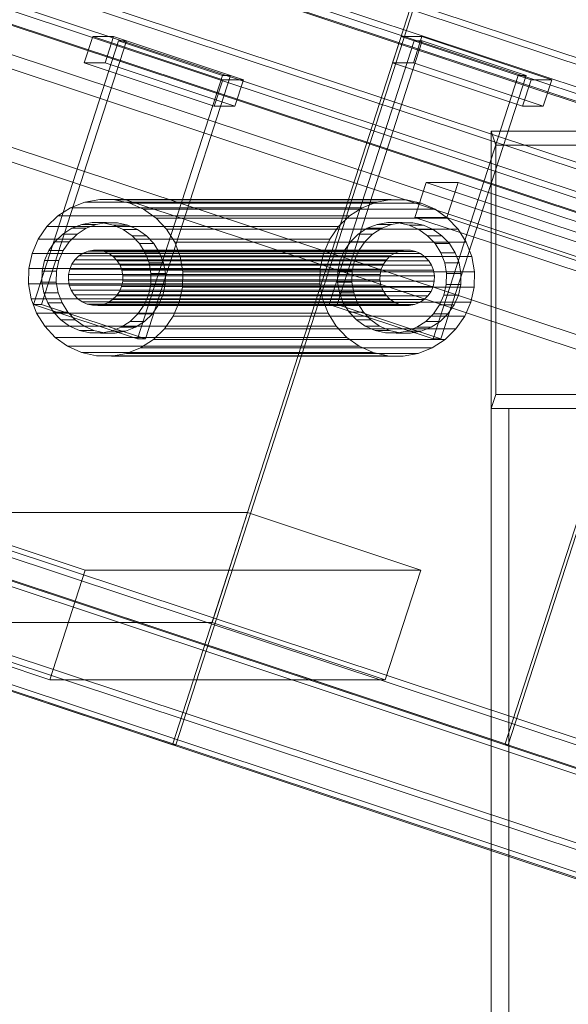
# Model space of a CAD drawing. Header units: millimetres. Extents: x -4395 to 65662, y -65530 to 6847.
# Tile 97 of 256: x 2388 to 2507, y -52886 to -52673. Entities that reach past the tile are written whole.
import ezdxf

# ---------------------------------------------------------------- set-up
doc = ezdxf.new("R2010")
doc.units = ezdxf.units.MM
doc.layers.add('R33_DET_lateral_C06', color=7, linetype='Continuous', lineweight=0)
doc.layers.add('R33_DET_lateral_C07', color=7, linetype='Continuous', lineweight=0)

msp = doc.modelspace()

# ---------------------------------------------------------------- linework, layer by layer
at = {"layer": 'R33_DET_lateral_C06'}
for p, q in [((2489.937, -52757.145), (2489.937, -52697.145)), ((2489.937, -52697.145), (3052.586, -52697.145)), ((2490.978, -52700.145), (2489.937, -52697.145)), ((2489.937, -52697.145), (2510.775, -52697.145)), ((3053.628, -52700.145), (2490.978, -52700.145)), ((2490.978, -52700.145), (2490.978, -52754.145)), ((2509.733, -52700.145), (2490.978, -52700.145)), ((2490.978, -52754.145), (2489.937, -52757.145)), ((3053.628, -52754.145), (2490.978, -52754.145)), ((2490.978, -52754.145), (2509.733, -52754.145)), ((2489.937, -52988), (2489.937, -52757.145)), ((2489.937, -52757.145), (2510.775, -52757.145)), ((2489.937, -52757.145), (2493.792, -52757.145)), ((2546.201, -52757.145), (2489.937, -52757.145)), ((2489.937, -52757.145), (3052.586, -52757.145)), ((2512.547, -52757.145), (2493.792, -52757.145)), ((2493.792, -52757.145), (2493.792, -52988)), ((2493.792, -52757.145), (2544.43, -52757.145))]:
    msp.add_line(p, q, dxfattribs=at)
at = {"layer": 'R33_DET_lateral_C07'}
for p, q in [((-4065.658, -50521.257), (2624.977, -52744.076)), ((2629.294, -52744.076), (-4061.341, -50521.257)), ((-3997.448, -50521.257), (2693.187, -52744.076)), ((2697.504, -52744.076), (-3993.131, -50521.257)), ((2623.139, -52749.779), (-4067.496, -50526.959)), ((-4063.179, -50526.959), (2627.456, -52749.779)), ((2691.349, -52749.779), (-3999.286, -50526.959)), ((-3994.969, -50526.959), (2695.666, -52749.779)), ((-4068.415, -50529.81), (2622.22, -52752.63)), ((2622.911, -52752.63), (-4067.724, -50529.81)), ((-3996.579, -50529.81), (2694.056, -52752.63)), ((2694.747, -52752.63), (-3995.888, -50529.81)), ((-4005.113, -50577.242), (2554.464, -52756.52)), ((2614.903, -52756.52), (-3944.674, -50577.242)), ((2553.545, -52759.372), (-4006.032, -50580.093)), ((-3945.593, -50580.093), (2613.984, -52759.372)), ((-4108.545, -50654.314), (2582.09, -52877.133)), ((2586.407, -52877.133), (-4104.228, -50654.314)), ((-4040.336, -50654.314), (2650.299, -52877.133)), ((2654.617, -52877.133), (-4036.018, -50654.314)), ((2580.252, -52882.836), (-4110.383, -50660.016)), ((-4109.692, -50660.016), (2580.943, -52882.836)), ((-4106.066, -50660.016), (2584.569, -52882.836)), ((2648.461, -52882.836), (-4042.174, -50660.016)), ((2652.088, -52882.836), (-4038.547, -50660.016)), ((-4037.857, -50660.016), (2652.779, -52882.836)), ((2421.11, -52829.964), (1299.627, -52457.376)), ((1300.317, -52457.376), (2421.801, -52829.964)), ((2492.946, -52829.964), (1371.463, -52457.376)), ((1372.153, -52457.376), (2493.636, -52829.964)), ((2421.11, -52829.964), (2484.522, -52633.23)), ((2485.212, -52633.23), (2421.801, -52829.964)), ((2492.946, -52829.964), (2556.357, -52633.23)), ((2557.048, -52633.23), (2493.636, -52829.964)), ((2391.03, -52734.649), (2409.411, -52677.625)), ((2392.757, -52734.649), (2411.137, -52677.625)), ((2402.001, -52682.394), (2403.839, -52676.692)), ((2408.329, -52676.692), (2403.839, -52676.692)), ((2403.839, -52676.692), (2431.923, -52686.022)), ((2406.491, -52682.394), (2408.329, -52676.692)), ((2436.413, -52686.022), (2408.329, -52676.692)), ((2411.137, -52677.625), (2409.411, -52677.625)), ((2409.411, -52677.625), (2431.878, -52685.089)), ((2433.605, -52685.089), (2411.137, -52677.625)), ((2454.923, -52734.649), (2473.303, -52677.625)), ((2456.65, -52734.649), (2475.03, -52677.625)), ((2468.657, -52682.394), (2470.495, -52676.692)), ((2474.984, -52676.692), (2470.495, -52676.692)), ((2470.495, -52676.692), (2498.579, -52686.022)), ((2473.146, -52682.394), (2474.984, -52676.692)), ((2475.03, -52677.625), (2473.303, -52677.625)), ((2473.303, -52677.625), (2495.77, -52685.089)), ((2503.068, -52686.022), (2474.984, -52676.692)), ((2497.497, -52685.089), (2475.03, -52677.625)), ((2430.085, -52691.724), (2402.001, -52682.394)), ((2402.001, -52682.394), (2406.491, -52682.394)), ((2406.491, -52682.394), (2434.575, -52691.724)), ((2496.741, -52691.724), (2468.657, -52682.394)), ((2468.657, -52682.394), (2473.146, -52682.394)), ((2473.146, -52682.394), (2501.23, -52691.724)), ((2413.498, -52742.113), (2431.878, -52685.089)), ((2433.605, -52685.089), (2415.224, -52742.113)), ((2430.085, -52691.724), (2431.923, -52686.022)), ((2431.878, -52685.089), (2433.605, -52685.089)), ((2431.923, -52686.022), (2436.413, -52686.022)), ((2436.413, -52686.022), (2434.575, -52691.724)), ((2477.39, -52742.113), (2495.77, -52685.089)), ((2497.497, -52685.089), (2479.117, -52742.113)), ((2495.77, -52685.089), (2497.497, -52685.089)), ((2496.741, -52691.724), (2498.579, -52686.022)), ((2498.579, -52686.022), (2503.068, -52686.022)), ((2503.068, -52686.022), (2501.23, -52691.724)), ((2434.575, -52691.724), (2430.085, -52691.724)), ((2501.23, -52691.724), (2496.741, -52691.724)), ((2473.444, -52715.828), (2475.895, -52708.225)), ((2482.802, -52708.225), (2475.895, -52708.225)), ((2475.895, -52708.225), (2635.037, -52761.097)), ((2480.351, -52715.828), (2482.802, -52708.225)), ((2641.944, -52761.097), (2482.802, -52708.225)), ((2399.052, -52713.714), (2402.111, -52712.506)), ((2402.111, -52712.506), (2405.344, -52711.927)), ((2465.14, -52712.506), (2402.111, -52712.506)), ((2405.344, -52711.927), (2408.625, -52711.999)), ((2468.373, -52711.927), (2405.344, -52711.927)), ((2408.625, -52711.999), (2411.83, -52712.72)), ((2471.655, -52711.999), (2408.625, -52711.999)), ((2465.14, -52712.506), (2462.081, -52713.714)), ((2468.373, -52711.927), (2465.14, -52712.506)), ((2471.655, -52711.999), (2468.373, -52711.927)), ((2474.859, -52712.72), (2471.655, -52711.999)), ((2396.284, -52715.505), (2399.052, -52713.714)), ((2462.081, -52713.714), (2399.052, -52713.714)), ((2411.83, -52712.72), (2414.835, -52714.062)), ((2474.859, -52712.72), (2411.83, -52712.72)), ((2414.835, -52714.062), (2417.524, -52715.973)), ((2477.864, -52714.062), (2414.835, -52714.062)), ((2462.081, -52713.714), (2459.313, -52715.505)), ((2477.864, -52714.062), (2474.859, -52712.72)), ((2480.553, -52715.973), (2477.864, -52714.062)), ((2393.913, -52717.809), (2396.284, -52715.505)), ((2459.313, -52715.505), (2396.284, -52715.505)), ((2401.452, -52717.321), (2403.734, -52716.912)), ((2403.734, -52716.912), (2406.05, -52716.963)), ((2406.842, -52716.912), (2403.734, -52716.912)), ((2406.842, -52716.912), (2404.56, -52717.321)), ((2409.159, -52716.963), (2406.842, -52716.912)), ((2417.524, -52715.973), (2419.794, -52718.381)), ((2480.553, -52715.973), (2417.524, -52715.973)), ((2459.313, -52715.505), (2456.942, -52717.809)), ((2465.345, -52717.321), (2467.626, -52716.912)), ((2467.626, -52716.912), (2469.943, -52716.963)), ((2470.735, -52716.912), (2467.626, -52716.912)), ((2470.735, -52716.912), (2468.453, -52717.321)), ((2473.051, -52716.963), (2470.735, -52716.912)), ((2632.586, -52768.7), (2473.444, -52715.828)), ((2473.444, -52715.828), (2480.351, -52715.828)), ((2480.351, -52715.828), (2639.493, -52768.7)), ((2482.823, -52718.381), (2480.553, -52715.973)), ((2392.03, -52720.54), (2393.913, -52717.809)), ((2456.942, -52717.809), (2393.913, -52717.809)), ((2397.339, -52719.438), (2399.293, -52718.174)), ((2399.293, -52718.174), (2401.452, -52717.321)), ((2402.401, -52718.174), (2399.293, -52718.174)), ((2402.401, -52718.174), (2400.447, -52719.438)), ((2404.56, -52717.321), (2401.452, -52717.321)), ((2404.56, -52717.321), (2402.401, -52718.174)), ((2406.05, -52716.963), (2408.313, -52717.472)), ((2409.159, -52716.963), (2406.05, -52716.963)), ((2408.313, -52717.472), (2410.434, -52718.42)), ((2411.421, -52717.472), (2408.313, -52717.472)), ((2411.421, -52717.472), (2409.159, -52716.963)), ((2410.434, -52718.42), (2412.332, -52719.769)), ((2413.542, -52718.42), (2410.434, -52718.42)), ((2413.542, -52718.42), (2411.421, -52717.472)), ((2415.44, -52719.769), (2413.542, -52718.42)), ((2419.794, -52718.381), (2421.558, -52721.191)), ((2482.823, -52718.381), (2419.794, -52718.381)), ((2456.942, -52717.809), (2455.059, -52720.54)), ((2461.231, -52719.438), (2463.185, -52718.174)), ((2463.185, -52718.174), (2465.345, -52717.321)), ((2466.293, -52718.174), (2463.185, -52718.174)), ((2466.293, -52718.174), (2464.339, -52719.438)), ((2468.453, -52717.321), (2465.345, -52717.321)), ((2468.453, -52717.321), (2466.293, -52718.174)), ((2469.943, -52716.963), (2472.205, -52717.472)), ((2473.051, -52716.963), (2469.943, -52716.963)), ((2472.205, -52717.472), (2474.326, -52718.42)), ((2475.313, -52717.472), (2472.205, -52717.472)), ((2475.313, -52717.472), (2473.051, -52716.963)), ((2474.326, -52718.42), (2476.224, -52719.769)), ((2477.434, -52718.42), (2474.326, -52718.42)), ((2477.434, -52718.42), (2475.313, -52717.472)), ((2479.333, -52719.769), (2477.434, -52718.42)), ((2484.587, -52721.191), (2482.823, -52718.381)), ((2390.708, -52723.59), (2392.03, -52720.54)), ((2455.059, -52720.54), (2392.03, -52720.54)), ((2394.336, -52722.992), (2395.665, -52721.065)), ((2395.665, -52721.065), (2397.339, -52719.438)), ((2398.773, -52721.065), (2395.665, -52721.065)), ((2400.447, -52719.438), (2397.339, -52719.438)), ((2398.773, -52721.065), (2397.444, -52722.992)), ((2400.447, -52719.438), (2398.773, -52721.065)), ((2412.332, -52719.769), (2413.934, -52721.468)), ((2415.44, -52719.769), (2412.332, -52719.769)), ((2417.042, -52721.468), (2415.44, -52719.769)), ((2421.558, -52721.191), (2422.748, -52724.297)), ((2484.587, -52721.191), (2421.558, -52721.191)), ((2455.059, -52720.54), (2453.737, -52723.59)), ((2458.229, -52722.992), (2459.557, -52721.065)), ((2459.557, -52721.065), (2461.231, -52719.438)), ((2462.666, -52721.065), (2459.557, -52721.065)), ((2464.339, -52719.438), (2461.231, -52719.438)), ((2462.666, -52721.065), (2461.337, -52722.992)), ((2464.339, -52719.438), (2462.666, -52721.065)), ((2476.224, -52719.769), (2477.827, -52721.468)), ((2479.333, -52719.769), (2476.224, -52719.769)), ((2480.935, -52721.468), (2479.333, -52719.769)), ((2485.777, -52724.297), (2484.587, -52721.191)), ((2393.403, -52725.145), (2394.336, -52722.992)), ((2397.444, -52722.992), (2394.336, -52722.992)), ((2397.444, -52722.992), (2396.511, -52725.145)), ((2401.792, -52723.525), (2402.872, -52723.099)), ((2402.872, -52723.099), (2404.013, -52722.895)), ((2470.218, -52723.099), (2402.872, -52723.099)), ((2404.013, -52722.895), (2405.171, -52722.92)), ((2471.359, -52722.895), (2404.013, -52722.895)), ((2405.171, -52722.92), (2406.302, -52723.175)), ((2472.517, -52722.92), (2405.171, -52722.92)), ((2406.302, -52723.175), (2407.362, -52723.648)), ((2473.648, -52723.175), (2406.302, -52723.175)), ((2413.934, -52721.468), (2415.179, -52723.452)), ((2417.042, -52721.468), (2413.934, -52721.468)), ((2418.288, -52723.452), (2417.042, -52721.468)), ((2457.296, -52725.145), (2458.229, -52722.992)), ((2461.337, -52722.992), (2458.229, -52722.992)), ((2461.337, -52722.992), (2460.404, -52725.145)), ((2470.218, -52723.099), (2469.138, -52723.525)), ((2471.359, -52722.895), (2470.218, -52723.099)), ((2472.517, -52722.92), (2471.359, -52722.895)), ((2473.648, -52723.175), (2472.517, -52722.92)), ((2474.709, -52723.648), (2473.648, -52723.175)), ((2477.827, -52721.468), (2479.072, -52723.452)), ((2480.935, -52721.468), (2477.827, -52721.468)), ((2482.18, -52723.452), (2480.935, -52721.468)), ((2389.998, -52726.844), (2390.708, -52723.59)), ((2390.708, -52723.59), (2453.737, -52723.59)), ((2392.902, -52727.442), (2393.403, -52725.145)), ((2393.403, -52725.145), (2396.511, -52725.145)), ((2396.511, -52725.145), (2396.01, -52727.442)), ((2399.314, -52725.934), (2399.978, -52724.971)), ((2399.978, -52724.971), (2400.815, -52724.157)), ((2467.324, -52724.971), (2399.978, -52724.971)), ((2400.815, -52724.157), (2401.792, -52723.525)), ((2468.161, -52724.157), (2400.815, -52724.157)), ((2469.138, -52723.525), (2401.792, -52723.525)), ((2407.362, -52723.648), (2408.311, -52724.323)), ((2474.709, -52723.648), (2407.362, -52723.648)), ((2408.311, -52724.323), (2409.113, -52725.172)), ((2475.658, -52724.323), (2408.311, -52724.323)), ((2409.113, -52725.172), (2409.735, -52726.164)), ((2476.459, -52725.172), (2409.113, -52725.172)), ((2415.179, -52723.452), (2416.019, -52725.644)), ((2418.288, -52723.452), (2415.179, -52723.452)), ((2419.128, -52725.644), (2418.288, -52723.452)), ((2422.748, -52724.297), (2423.318, -52727.579)), ((2485.777, -52724.297), (2422.748, -52724.297)), ((2453.737, -52723.59), (2453.027, -52726.844)), ((2456.794, -52727.442), (2457.296, -52725.145)), ((2457.296, -52725.145), (2460.404, -52725.145)), ((2460.404, -52725.145), (2459.903, -52727.442)), ((2467.324, -52724.971), (2466.66, -52725.934)), ((2468.161, -52724.157), (2467.324, -52724.971)), ((2469.138, -52723.525), (2468.161, -52724.157)), ((2475.658, -52724.323), (2474.709, -52723.648)), ((2476.459, -52725.172), (2475.658, -52724.323)), ((2477.081, -52726.164), (2476.459, -52725.172)), ((2479.072, -52723.452), (2479.912, -52725.644)), ((2482.18, -52723.452), (2479.072, -52723.452)), ((2483.02, -52725.644), (2482.18, -52723.452)), ((2486.347, -52727.579), (2485.777, -52724.297)), ((2389.927, -52730.175), (2389.998, -52726.844)), ((2453.027, -52726.844), (2389.998, -52726.844)), ((2392.851, -52729.794), (2392.902, -52727.442)), ((2396.01, -52727.442), (2392.902, -52727.442)), ((2396.01, -52727.442), (2395.96, -52729.794)), ((2398.596, -52728.159), (2398.847, -52727.011)), ((2398.847, -52727.011), (2399.314, -52725.934)), ((2398.847, -52727.011), (2466.193, -52727.011)), ((2466.66, -52725.934), (2399.314, -52725.934)), ((2409.735, -52726.164), (2410.155, -52727.261)), ((2477.081, -52726.164), (2409.735, -52726.164)), ((2410.155, -52727.261), (2410.357, -52728.419)), ((2477.501, -52727.261), (2410.155, -52727.261)), ((2416.019, -52725.644), (2416.422, -52727.961)), ((2419.128, -52725.644), (2416.019, -52725.644)), ((2419.53, -52727.961), (2419.128, -52725.644)), ((2423.318, -52727.579), (2423.247, -52730.911)), ((2486.347, -52727.579), (2423.318, -52727.579)), ((2453.027, -52726.844), (2452.956, -52730.175)), ((2456.744, -52729.794), (2456.794, -52727.442)), ((2459.903, -52727.442), (2456.794, -52727.442)), ((2459.903, -52727.442), (2459.852, -52729.794)), ((2466.193, -52727.011), (2465.943, -52728.159)), ((2466.66, -52725.934), (2466.193, -52727.011)), ((2477.501, -52727.261), (2477.081, -52726.164)), ((2477.703, -52728.419), (2477.501, -52727.261)), ((2479.912, -52725.644), (2480.314, -52727.961)), ((2483.02, -52725.644), (2479.912, -52725.644)), ((2483.423, -52727.961), (2483.02, -52725.644)), ((2486.276, -52730.911), (2486.347, -52727.579)), ((2398.571, -52729.335), (2398.596, -52728.159)), ((2398.773, -52730.494), (2398.571, -52729.335)), ((2465.917, -52729.335), (2398.571, -52729.335)), ((2465.943, -52728.159), (2398.596, -52728.159)), ((2410.331, -52729.595), (2410.081, -52730.743)), ((2410.357, -52728.419), (2410.331, -52729.595)), ((2477.678, -52729.595), (2410.331, -52729.595)), ((2477.703, -52728.419), (2410.357, -52728.419)), ((2416.422, -52727.961), (2416.371, -52730.313)), ((2419.53, -52727.961), (2416.422, -52727.961)), ((2419.48, -52730.313), (2419.53, -52727.961)), ((2465.943, -52728.159), (2465.917, -52729.335)), ((2465.917, -52729.335), (2466.119, -52730.494)), ((2477.427, -52730.743), (2477.678, -52729.595)), ((2477.678, -52729.595), (2477.703, -52728.419)), ((2480.314, -52727.961), (2480.264, -52730.313)), ((2483.423, -52727.961), (2480.314, -52727.961)), ((2483.372, -52730.313), (2483.423, -52727.961)), ((2390.497, -52733.457), (2389.927, -52730.175)), ((2452.956, -52730.175), (2389.927, -52730.175)), ((2393.254, -52732.11), (2392.851, -52729.794)), ((2395.96, -52729.794), (2392.851, -52729.794)), ((2395.96, -52729.794), (2396.362, -52732.11)), ((2399.193, -52731.59), (2398.773, -52730.494)), ((2466.119, -52730.494), (2398.773, -52730.494)), ((2399.815, -52732.582), (2399.193, -52731.59)), ((2466.539, -52731.59), (2399.193, -52731.59)), ((2409.614, -52731.82), (2408.95, -52732.783)), ((2410.081, -52730.743), (2409.614, -52731.82)), ((2476.96, -52731.82), (2409.614, -52731.82)), ((2477.427, -52730.743), (2410.081, -52730.743)), ((2416.371, -52730.313), (2415.87, -52732.609)), ((2419.48, -52730.313), (2416.371, -52730.313)), ((2418.978, -52732.609), (2419.48, -52730.313)), ((2423.247, -52730.911), (2422.537, -52734.164)), ((2486.276, -52730.911), (2423.247, -52730.911)), ((2452.956, -52730.175), (2453.526, -52733.457)), ((2457.146, -52732.11), (2456.744, -52729.794)), ((2459.852, -52729.794), (2456.744, -52729.794)), ((2459.852, -52729.794), (2460.255, -52732.11)), ((2466.119, -52730.494), (2466.539, -52731.59)), ((2466.539, -52731.59), (2467.161, -52732.582)), ((2476.296, -52732.783), (2476.96, -52731.82)), ((2476.96, -52731.82), (2477.427, -52730.743)), ((2480.264, -52730.313), (2479.763, -52732.609)), ((2483.372, -52730.313), (2480.264, -52730.313)), ((2482.871, -52732.609), (2483.372, -52730.313)), ((2485.566, -52734.164), (2486.276, -52730.911)), ((2391.687, -52736.563), (2390.497, -52733.457)), ((2453.526, -52733.457), (2390.497, -52733.457)), ((2394.094, -52734.303), (2393.254, -52732.11)), ((2396.362, -52732.11), (2393.254, -52732.11)), ((2396.362, -52732.11), (2397.202, -52734.303)), ((2400.616, -52733.431), (2399.815, -52732.582)), ((2467.161, -52732.582), (2399.815, -52732.582)), ((2401.565, -52734.106), (2400.616, -52733.431)), ((2467.963, -52733.431), (2400.616, -52733.431)), ((2408.113, -52733.597), (2407.136, -52734.229)), ((2408.95, -52732.783), (2408.113, -52733.597)), ((2475.459, -52733.597), (2408.113, -52733.597)), ((2476.296, -52732.783), (2408.95, -52732.783)), ((2415.87, -52732.609), (2414.937, -52734.763)), ((2418.978, -52732.609), (2415.87, -52732.609)), ((2418.045, -52734.763), (2418.978, -52732.609)), ((2453.526, -52733.457), (2454.716, -52736.563)), ((2457.986, -52734.303), (2457.146, -52732.11)), ((2460.255, -52732.11), (2457.146, -52732.11)), ((2460.255, -52732.11), (2461.095, -52734.303)), ((2467.161, -52732.582), (2467.963, -52733.431)), ((2467.963, -52733.431), (2468.912, -52734.106)), ((2474.482, -52734.229), (2475.459, -52733.597)), ((2475.459, -52733.597), (2476.296, -52732.783)), ((2479.763, -52732.609), (2478.83, -52734.763)), ((2482.871, -52732.609), (2479.763, -52732.609)), ((2481.938, -52734.763), (2482.871, -52732.609)), ((2413.498, -52742.113), (2391.03, -52734.649)), ((2391.03, -52734.649), (2392.757, -52734.649)), ((2392.757, -52734.649), (2415.224, -52742.113)), ((2395.339, -52736.287), (2394.094, -52734.303)), ((2397.202, -52734.303), (2394.094, -52734.303)), ((2397.202, -52734.303), (2398.447, -52736.287)), ((2402.626, -52734.58), (2401.565, -52734.106)), ((2468.912, -52734.106), (2401.565, -52734.106)), ((2403.757, -52734.834), (2402.626, -52734.58)), ((2469.972, -52734.58), (2402.626, -52734.58)), ((2404.915, -52734.86), (2403.757, -52734.834)), ((2471.103, -52734.834), (2403.757, -52734.834)), ((2406.056, -52734.655), (2404.915, -52734.86)), ((2472.261, -52734.86), (2404.915, -52734.86)), ((2407.136, -52734.229), (2406.056, -52734.655)), ((2473.402, -52734.655), (2406.056, -52734.655)), ((2474.482, -52734.229), (2407.136, -52734.229)), ((2414.937, -52734.763), (2413.608, -52736.69)), ((2418.045, -52734.763), (2414.937, -52734.763)), ((2416.717, -52736.69), (2418.045, -52734.763)), ((2422.537, -52734.164), (2421.215, -52737.215)), ((2485.566, -52734.164), (2422.537, -52734.164)), ((2477.39, -52742.113), (2454.923, -52734.649)), ((2454.923, -52734.649), (2456.65, -52734.649)), ((2456.65, -52734.649), (2479.117, -52742.113)), ((2459.232, -52736.287), (2457.986, -52734.303)), ((2461.095, -52734.303), (2457.986, -52734.303)), ((2461.095, -52734.303), (2462.34, -52736.287)), ((2468.912, -52734.106), (2469.972, -52734.58)), ((2469.972, -52734.58), (2471.103, -52734.834)), ((2471.103, -52734.834), (2472.261, -52734.86)), ((2472.261, -52734.86), (2473.402, -52734.655)), ((2473.402, -52734.655), (2474.482, -52734.229)), ((2478.83, -52734.763), (2477.501, -52736.69)), ((2481.938, -52734.763), (2478.83, -52734.763)), ((2480.609, -52736.69), (2481.938, -52734.763)), ((2484.244, -52737.215), (2485.566, -52734.164)), ((2393.451, -52739.374), (2391.687, -52736.563)), ((2454.716, -52736.563), (2391.687, -52736.563)), ((2396.941, -52737.986), (2395.339, -52736.287)), ((2398.447, -52736.287), (2395.339, -52736.287)), ((2398.84, -52739.335), (2396.941, -52737.986)), ((2400.05, -52737.986), (2396.941, -52737.986)), ((2398.447, -52736.287), (2400.05, -52737.986)), ((2400.05, -52737.986), (2401.948, -52739.335)), ((2413.608, -52736.69), (2411.935, -52738.317)), ((2416.717, -52736.69), (2413.608, -52736.69)), ((2415.043, -52738.317), (2416.717, -52736.69)), ((2421.215, -52737.215), (2419.332, -52739.945)), ((2484.244, -52737.215), (2421.215, -52737.215)), ((2454.716, -52736.563), (2456.48, -52739.374)), ((2460.834, -52737.986), (2459.232, -52736.287)), ((2462.34, -52736.287), (2459.232, -52736.287)), ((2462.732, -52739.335), (2460.834, -52737.986)), ((2463.942, -52737.986), (2460.834, -52737.986)), ((2462.34, -52736.287), (2463.942, -52737.986)), ((2463.942, -52737.986), (2465.84, -52739.335)), ((2477.501, -52736.69), (2475.827, -52738.317)), ((2480.609, -52736.69), (2477.501, -52736.69)), ((2478.935, -52738.317), (2480.609, -52736.69)), ((2482.361, -52739.945), (2484.244, -52737.215)), ((2395.721, -52741.781), (2393.451, -52739.374)), ((2456.48, -52739.374), (2393.451, -52739.374)), ((2400.961, -52740.282), (2398.84, -52739.335)), ((2401.948, -52739.335), (2398.84, -52739.335)), ((2403.223, -52740.791), (2400.961, -52740.282)), ((2404.069, -52740.282), (2400.961, -52740.282)), ((2401.948, -52739.335), (2404.069, -52740.282)), ((2404.069, -52740.282), (2406.331, -52740.791)), ((2409.981, -52739.581), (2407.821, -52740.433)), ((2411.935, -52738.317), (2409.981, -52739.581)), ((2413.089, -52739.581), (2409.981, -52739.581)), ((2410.929, -52740.433), (2413.089, -52739.581)), ((2415.043, -52738.317), (2411.935, -52738.317)), ((2413.089, -52739.581), (2415.043, -52738.317)), ((2419.332, -52739.945), (2416.961, -52742.25)), ((2482.361, -52739.945), (2419.332, -52739.945)), ((2456.48, -52739.374), (2458.75, -52741.781)), ((2464.853, -52740.282), (2462.732, -52739.335)), ((2465.84, -52739.335), (2462.732, -52739.335)), ((2467.115, -52740.791), (2464.853, -52740.282)), ((2467.961, -52740.282), (2464.853, -52740.282)), ((2465.84, -52739.335), (2467.961, -52740.282)), ((2467.961, -52740.282), (2470.224, -52740.791)), ((2473.873, -52739.581), (2471.714, -52740.433)), ((2475.827, -52738.317), (2473.873, -52739.581)), ((2476.981, -52739.581), (2473.873, -52739.581)), ((2474.822, -52740.433), (2476.981, -52739.581)), ((2478.935, -52738.317), (2475.827, -52738.317)), ((2476.981, -52739.581), (2478.935, -52738.317)), ((2479.99, -52742.25), (2482.361, -52739.945)), ((2398.41, -52743.692), (2395.721, -52741.781)), ((2458.75, -52741.781), (2395.721, -52741.781)), ((2405.539, -52740.842), (2403.223, -52740.791)), ((2406.331, -52740.791), (2403.223, -52740.791)), ((2407.821, -52740.433), (2405.539, -52740.842)), ((2408.648, -52740.842), (2405.539, -52740.842)), ((2406.331, -52740.791), (2408.648, -52740.842)), ((2410.929, -52740.433), (2407.821, -52740.433)), ((2408.648, -52740.842), (2410.929, -52740.433)), ((2415.224, -52742.113), (2413.498, -52742.113)), ((2416.961, -52742.25), (2414.193, -52744.04)), ((2479.99, -52742.25), (2416.961, -52742.25)), ((2458.75, -52741.781), (2461.439, -52743.692)), ((2469.432, -52740.842), (2467.115, -52740.791)), ((2470.224, -52740.791), (2467.115, -52740.791)), ((2471.714, -52740.433), (2469.432, -52740.842)), ((2472.54, -52740.842), (2469.432, -52740.842)), ((2470.224, -52740.791), (2472.54, -52740.842)), ((2474.822, -52740.433), (2471.714, -52740.433)), ((2472.54, -52740.842), (2474.822, -52740.433)), ((2477.222, -52744.04), (2479.99, -52742.25)), ((2479.117, -52742.113), (2477.39, -52742.113)), ((2401.415, -52745.034), (2398.41, -52743.692)), ((2461.439, -52743.692), (2398.41, -52743.692)), ((2414.193, -52744.04), (2411.134, -52745.249)), ((2477.222, -52744.04), (2414.193, -52744.04)), ((2461.439, -52743.692), (2464.444, -52745.034)), ((2474.163, -52745.249), (2477.222, -52744.04)), ((2404.619, -52745.755), (2401.415, -52745.034)), ((2464.444, -52745.034), (2401.415, -52745.034)), ((2407.901, -52745.828), (2404.619, -52745.755)), ((2467.649, -52745.755), (2404.619, -52745.755)), ((2411.134, -52745.249), (2407.901, -52745.828)), ((2470.93, -52745.828), (2407.901, -52745.828)), ((2474.163, -52745.249), (2411.134, -52745.249)), ((2464.444, -52745.034), (2467.649, -52745.755)), ((2467.649, -52745.755), (2470.93, -52745.828)), ((2470.93, -52745.828), (2474.163, -52745.249)), ((2437.298, -52779.681), (2364.771, -52779.681)), ((2364.771, -52779.681), (2402.216, -52792.122)), ((2429.639, -52803.442), (2437.298, -52779.681)), ((2474.743, -52792.122), (2437.298, -52779.681)), ((2394.558, -52815.882), (2402.216, -52792.122)), ((2402.216, -52792.122), (2474.743, -52792.122)), ((2474.743, -52792.122), (2467.084, -52815.882)), ((2394.558, -52815.882), (2357.112, -52803.442)), ((2357.112, -52803.442), (2429.639, -52803.442)), ((2429.639, -52803.442), (2467.084, -52815.882)), ((2467.084, -52815.882), (2394.558, -52815.882)), ((2421.801, -52829.964), (2421.11, -52829.964)), ((2493.636, -52829.964), (2492.946, -52829.964))]:
    msp.add_line(p, q, dxfattribs=at)

doc.saveas('drawing.dxf')
